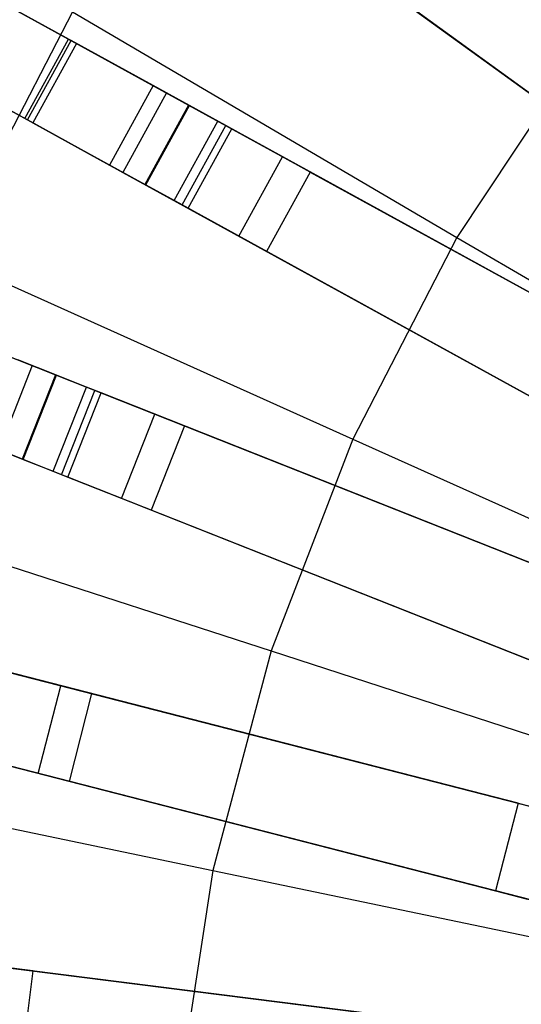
# Model space of a CAD drawing. Extents: x 0 to 27.3, y 0 to 27.3.
# Tile 42 of 117: x 8.7 to 9.8, y 14.3 to 16.5. Entities that reach past the tile are written whole.
import ezdxf

# ---------------------------------------------------------------- set-up
doc = ezdxf.new("R2010")
doc.units = 0
doc.header["$LTSCALE"] = 2.54
doc.layers.get('0').update_dxf_attribs({"color": 13, "linetype": 'CONTINUOUS'})

# ---------------------------------------------------------------- blocks, each defined once
blk = doc.blocks.new('SPUMPKIN_S_PM_STL_1')
at = {"color": 0}
for p, q in [((13.115, 17.5027, 88.6635), (15.0611, 16.4328, 89.6081)), ((13.115, 17.5027, 88.6635), (15.0611, 16.4328, 89.6081)), ((13.1747, 17.4699, 88.474), (15.1096, 16.4061, 89.4154)), ((13.1747, 17.4699, 88.474), (15.1096, 16.4061, 89.4154)), ((13.0186, 17.3274, 88.6635), (14.9647, 16.2576, 89.6081)), ((13.0186, 17.3274, 88.6635), (14.9647, 16.2576, 89.6081)), ((15.0133, 16.2308, 89.4154), (13.0784, 17.2946, 88.474)), ((15.0133, 16.2308, 89.4154), (13.0784, 17.2946, 88.474)), ((14.3402, 16.8291, 26.2213), (14.8448, 16.5517, 26.0984)), ((14.3402, 16.8291, 26.2213), (14.8448, 16.5517, 26.0984)), ((15.3136, 16.8308, 89.6081), (17.3406, 15.3581, 90.3214)), ((15.3136, 16.8308, 89.6081), (17.3406, 15.3581, 90.3214)), ((17.3734, 15.3342, 90.1256), (15.3584, 16.7982, 89.4154)), ((17.3734, 15.3342, 90.1256), (15.3584, 16.7982, 89.4154)), ((14.8622, 16.5422, 26.2975), (14.4526, 16.7673, 26.3916)), ((14.8622, 16.5422, 26.2975), (14.4526, 16.7673, 26.3916)), ((16.3932, 16.0464, 34.5032), (15.4465, 16.7342, 26.4687)), ((16.3932, 16.0464, 34.5032), (15.4465, 16.7342, 26.4687)), ((14.7485, 16.3764, 26.0984), (14.2438, 16.6539, 26.2213)), ((14.7485, 16.3764, 26.0984), (14.2438, 16.6539, 26.2213)), ((12.6994, 16.6486, 88.6636), (14.7641, 15.8311, 89.6081)), ((12.6994, 16.6486, 88.6636), (14.7641, 15.8311, 89.6081)), ((12.7627, 16.6235, 88.4741), (14.8157, 15.8107, 89.4155)), ((12.7627, 16.6235, 88.4741), (14.8157, 15.8107, 89.4155)), ((14.8533, 16.6121, 224.0058), (14.5746, 16.0721, 224.0058)), ((14.8533, 16.6121, 224.0058), (14.5746, 16.0721, 224.0058)), ((14.8533, 16.6121, 224.0058), (15.7023, 16.114, 223.6584)), ((14.8533, 16.6121, 224.0058), (15.7023, 16.114, 223.6584)), ((16.555, 15.9288, 34.4883), (15.6066, 16.6179, 26.4399)), ((16.555, 15.9288, 34.4883), (15.6066, 16.6179, 26.4399)), ((14.7658, 16.3669, 26.2975), (14.3563, 16.592, 26.3916)), ((14.7658, 16.3669, 26.2975), (14.3563, 16.592, 26.3916)), ((14.7485, 16.3764, 26.0984), (14.8448, 16.5517, 26.0984)), ((14.7485, 16.3764, 26.0984), (14.8448, 16.5517, 26.0984)), ((14.7542, 16.3733, 26.0975), (14.8505, 16.5485, 26.0975)), ((14.7542, 16.3733, 26.0975), (14.8505, 16.5485, 26.0975)), ((14.8622, 16.5422, 26.2975), (14.7658, 16.3669, 26.2975)), ((14.8622, 16.5422, 26.2975), (14.7658, 16.3669, 26.2975)), ((14.8448, 16.5517, 26.0984), (14.8505, 16.5485, 26.0975)), ((14.8448, 16.5517, 26.0984), (14.8505, 16.5485, 26.0975)), ((15.0316, 16.449, 26.0975), (14.8505, 16.5485, 26.0975)), ((15.0316, 16.449, 26.0975), (14.8505, 16.5485, 26.0975)), ((14.8622, 16.5422, 26.2975), (15.0316, 16.449, 26.2975)), ((14.8622, 16.5422, 26.2975), (15.0316, 16.449, 26.2975)), ((15.979, 16.5318, 223.6584), (15.7023, 16.114, 223.6584)), ((15.979, 16.5318, 223.6584), (15.7023, 16.114, 223.6584)), ((14.7421, 15.6247, 89.4155), (12.6891, 16.4375, 88.4741)), ((14.7421, 15.6247, 89.4155), (12.6891, 16.4375, 88.4741)), ((15.0316, 16.449, 26.0975), (14.9352, 16.2738, 26.0975)), ((15.0316, 16.449, 26.2975), (14.9352, 16.2738, 26.2975)), ((15.0316, 16.449, 26.0975), (14.9352, 16.2738, 26.0975)), ((15.0316, 16.449, 26.2975), (14.9352, 16.2738, 26.2975)), ((15.0611, 16.4328, 89.6081), (14.9647, 16.2576, 89.6081)), ((15.0611, 16.4328, 89.6081), (14.9647, 16.2576, 89.6081)), ((15.1118, 16.4049, 26.3197), (15.0316, 16.449, 26.2975)), ((15.192, 16.3608, 26.1419), (15.0316, 16.449, 26.0975)), ((15.1118, 16.4049, 26.3197), (15.0316, 16.449, 26.2975)), ((15.192, 16.3608, 26.1419), (15.0316, 16.449, 26.0975)), ((15.0611, 16.4328, 89.6081), (17.2566, 15.2258, 90.3214)), ((15.0611, 16.4328, 89.6081), (17.2566, 15.2258, 90.3214)), ((15.1096, 16.4061, 89.4154), (15.0133, 16.2308, 89.4154)), ((15.1096, 16.4061, 89.4154), (15.0133, 16.2308, 89.4154)), ((15.0155, 16.2297, 26.3197), (15.1118, 16.4049, 26.3197)), ((15.0155, 16.2297, 26.3197), (15.1118, 16.4049, 26.3197)), ((15.1096, 16.4061, 89.4154), (17.2922, 15.2063, 90.1256)), ((15.1096, 16.4061, 89.4154), (17.2922, 15.2063, 90.1256)), ((15.1742, 16.3706, 26.3813), (15.1118, 16.4049, 26.3197)), ((15.1742, 16.3706, 26.3813), (15.1118, 16.4049, 26.3197)), ((14.7542, 16.3733, 26.0975), (14.7485, 16.3764, 26.0984)), ((14.7542, 16.3733, 26.0975), (14.7485, 16.3764, 26.0984)), ((14.9352, 16.2738, 26.0975), (14.7542, 16.3733, 26.0975)), ((14.9352, 16.2738, 26.0975), (14.7542, 16.3733, 26.0975)), ((14.7658, 16.3669, 26.2975), (14.9352, 16.2738, 26.2975)), ((14.7658, 16.3669, 26.2975), (14.9352, 16.2738, 26.2975)), ((15.0779, 16.1953, 26.3813), (15.1742, 16.3706, 26.3813)), ((15.0779, 16.1953, 26.3813), (15.1742, 16.3706, 26.3813)), ((15.205, 16.3537, 26.4687), (15.1742, 16.3706, 26.3813)), ((15.205, 16.3537, 26.4687), (15.1742, 16.3706, 26.3813)), ((15.0957, 16.1856, 26.1419), (15.192, 16.3608, 26.1419)), ((15.0957, 16.1856, 26.1419), (15.192, 16.3608, 26.1419)), ((15.1087, 16.1784, 26.4687), (15.205, 16.3537, 26.4687)), ((15.1087, 16.1784, 26.4687), (15.205, 16.3537, 26.4687)), ((15.3169, 16.2922, 26.2651), (15.192, 16.3608, 26.1419)), ((15.3169, 16.2922, 26.2651), (15.192, 16.3608, 26.1419)), ((16.2305, 15.7899, 34.5032), (15.205, 16.3537, 26.4687)), ((16.2305, 15.7899, 34.5032), (15.205, 16.3537, 26.4687)), ((15.2205, 16.1169, 26.2651), (15.3169, 16.2922, 26.2651)), ((15.2205, 16.1169, 26.2651), (15.3169, 16.2922, 26.2651)), ((15.3785, 16.2583, 26.4399), (15.3169, 16.2922, 26.2651)), ((15.3785, 16.2583, 26.4399), (15.3169, 16.2922, 26.2651)), ((14.9352, 16.2738, 26.2975), (15.0155, 16.2297, 26.3197)), ((15.0957, 16.1856, 26.1419), (14.9352, 16.2738, 26.0975)), ((15.0957, 16.1856, 26.1419), (14.9352, 16.2738, 26.0975)), ((14.9352, 16.2738, 26.2975), (15.0155, 16.2297, 26.3197)), ((15.3785, 16.2583, 26.4399), (15.2821, 16.0831, 26.4399)), ((15.3785, 16.2583, 26.4399), (15.2821, 16.0831, 26.4399)), ((15.3785, 16.2583, 26.4399), (16.4057, 15.6936, 34.4883)), ((15.3785, 16.2583, 26.4399), (16.4057, 15.6936, 34.4883)), ((14.9647, 16.2576, 89.6081), (17.1603, 15.0505, 90.3214)), ((14.9647, 16.2576, 89.6081), (17.1603, 15.0505, 90.3214)), ((17.1958, 15.031, 90.1256), (15.0133, 16.2308, 89.4154)), ((17.1958, 15.031, 90.1256), (15.0133, 16.2308, 89.4154)), ((15.0155, 16.2297, 26.3197), (15.0779, 16.1953, 26.3813)), ((15.0155, 16.2297, 26.3197), (15.0779, 16.1953, 26.3813)), ((15.0779, 16.1953, 26.3813), (15.1087, 16.1784, 26.4687)), ((15.0779, 16.1953, 26.3813), (15.1087, 16.1784, 26.4687)), ((15.2205, 16.1169, 26.2651), (15.0957, 16.1856, 26.1419)), ((15.2205, 16.1169, 26.2651), (15.0957, 16.1856, 26.1419)), ((16.1341, 15.6147, 34.5032), (15.1087, 16.1784, 26.4687)), ((16.1341, 15.6147, 34.5032), (15.1087, 16.1784, 26.4687)), ((15.2821, 16.0831, 26.4399), (15.2205, 16.1169, 26.2651)), ((15.2821, 16.0831, 26.4399), (15.2205, 16.1169, 26.2651)), ((15.7023, 16.114, 223.6584), (15.4725, 15.6686, 223.6584)), ((15.7023, 16.114, 223.6584), (15.4725, 15.6686, 223.6584)), ((15.7023, 16.114, 223.6584), (16.5697, 15.605, 223.3786)), ((15.7023, 16.114, 223.6584), (16.5697, 15.605, 223.3786)), ((14.5746, 16.0721, 224.0058), (15.4725, 15.6686, 223.6584)), ((14.5746, 16.0721, 224.0058), (15.4725, 15.6686, 223.6584)), ((16.3093, 15.5184, 34.4883), (15.2821, 16.0831, 26.4399)), ((16.3093, 15.5184, 34.4883), (15.2821, 16.0831, 26.4399)), ((14.7641, 15.8311, 89.6081), (14.6905, 15.6451, 89.6081)), ((14.7641, 15.8311, 89.6081), (14.6905, 15.6451, 89.6081)), ((14.8179, 15.8098, 26.3197), (14.7328, 15.8435, 26.2975)), ((14.903, 15.7761, 26.1419), (14.7328, 15.8435, 26.0975)), ((14.8179, 15.8098, 26.3197), (14.7328, 15.8435, 26.2975)), ((14.903, 15.7761, 26.1419), (14.7328, 15.8435, 26.0975)), ((14.7641, 15.8311, 89.6081), (17.0935, 14.9088, 90.3214)), ((14.7641, 15.8311, 89.6081), (17.0935, 14.9088, 90.3214)), ((14.8157, 15.8107, 89.4155), (14.7421, 15.6247, 89.4155)), ((14.8157, 15.8107, 89.4155), (14.7421, 15.6247, 89.4155)), ((14.7443, 15.6238, 26.3197), (14.8179, 15.8098, 26.3197)), ((14.7443, 15.6238, 26.3197), (14.8179, 15.8098, 26.3197)), ((14.8157, 15.8107, 89.4155), (17.1313, 14.8939, 90.1256)), ((14.8157, 15.8107, 89.4155), (17.1313, 14.8939, 90.1256)), ((14.8841, 15.7836, 26.3813), (14.8179, 15.8098, 26.3197)), ((14.8841, 15.7836, 26.3813), (14.8179, 15.8098, 26.3197)), ((14.8105, 15.5976, 26.3813), (14.8841, 15.7836, 26.3813)), ((14.8105, 15.5976, 26.3813), (14.8841, 15.7836, 26.3813)), ((14.9168, 15.7706, 26.4687), (14.8841, 15.7836, 26.3813)), ((14.9168, 15.7706, 26.4687), (14.8841, 15.7836, 26.3813)), ((14.8294, 15.5901, 26.1419), (14.903, 15.7761, 26.1419)), ((14.8294, 15.5901, 26.1419), (14.903, 15.7761, 26.1419)), ((14.8432, 15.5847, 26.4687), (14.9168, 15.7706, 26.4687)), ((14.8432, 15.5847, 26.4687), (14.9168, 15.7706, 26.4687)), ((15.0355, 15.7236, 26.2651), (14.903, 15.7761, 26.1419)), ((15.0355, 15.7236, 26.2651), (14.903, 15.7761, 26.1419)), ((16.0048, 15.3399, 34.5032), (14.9168, 15.7706, 26.4687)), ((16.0048, 15.3399, 34.5032), (14.9168, 15.7706, 26.4687)), ((14.9618, 15.5377, 26.2651), (15.0355, 15.7236, 26.2651)), ((14.9618, 15.5377, 26.2651), (15.0355, 15.7236, 26.2651)), ((15.1008, 15.6978, 26.4399), (15.0355, 15.7236, 26.2651)), ((15.1008, 15.6978, 26.4399), (15.0355, 15.7236, 26.2651)), ((15.1008, 15.6978, 26.4399), (15.0272, 15.5118, 26.4399)), ((15.1008, 15.6978, 26.4399), (15.0272, 15.5118, 26.4399)), ((15.1008, 15.6978, 26.4399), (16.1907, 15.2663, 34.4883)), ((15.1008, 15.6978, 26.4399), (16.1907, 15.2663, 34.4883)), ((14.6592, 15.6575, 26.2975), (14.7443, 15.6238, 26.3197)), ((14.8294, 15.5901, 26.1419), (14.6592, 15.6575, 26.0975)), ((14.8294, 15.5901, 26.1419), (14.6592, 15.6575, 26.0975)), ((14.6592, 15.6575, 26.2975), (14.7443, 15.6238, 26.3197)), ((15.4725, 15.6686, 223.6584), (15.2921, 15.201, 223.6584)), ((15.4725, 15.6686, 223.6584), (15.2921, 15.201, 223.6584)), ((15.4725, 15.6686, 223.6584), (16.3898, 15.2564, 223.3786)), ((15.4725, 15.6686, 223.6584), (16.3898, 15.2564, 223.3786)), ((14.6905, 15.6451, 89.6081), (17.0199, 14.7228, 90.3214)), ((14.6905, 15.6451, 89.6081), (17.0199, 14.7228, 90.3214)), ((17.0576, 14.7079, 90.1256), (14.7421, 15.6247, 89.4155)), ((17.0576, 14.7079, 90.1256), (14.7421, 15.6247, 89.4155)), ((14.7443, 15.6238, 26.3197), (14.8105, 15.5976, 26.3813)), ((14.7443, 15.6238, 26.3197), (14.8105, 15.5976, 26.3813)), ((14.8105, 15.5976, 26.3813), (14.8432, 15.5847, 26.4687)), ((14.8105, 15.5976, 26.3813), (14.8432, 15.5847, 26.4687)), ((14.9618, 15.5377, 26.2651), (14.8294, 15.5901, 26.1419)), ((14.9618, 15.5377, 26.2651), (14.8294, 15.5901, 26.1419)), ((15.9312, 15.1539, 34.5032), (14.8432, 15.5847, 26.4687)), ((15.9312, 15.1539, 34.5032), (14.8432, 15.5847, 26.4687)), ((15.0272, 15.5118, 26.4399), (14.9618, 15.5377, 26.2651)), ((15.0272, 15.5118, 26.4399), (14.9618, 15.5377, 26.2651)), ((14.3558, 15.505, 224.0058), (15.2921, 15.201, 223.6584)), ((14.3558, 15.505, 224.0058), (15.2921, 15.201, 223.6584)), ((16.1171, 15.0803, 34.4883), (15.0272, 15.5118, 26.4399)), ((16.1171, 15.0803, 34.4883), (15.0272, 15.5118, 26.4399)), ((14.545, 15.1969, 89.6082), (16.9715, 14.5739, 90.3214)), ((14.545, 15.1969, 89.6082), (16.9715, 14.5739, 90.3214)), ((15.2921, 15.201, 223.6584), (15.1633, 14.7166, 223.6584)), ((15.2921, 15.201, 223.6584), (15.1633, 14.7166, 223.6584)), ((15.2921, 15.201, 223.6584), (16.2486, 14.8904, 223.3786)), ((15.2921, 15.201, 223.6584), (16.2486, 14.8904, 223.3786)), ((14.5987, 15.1831, 89.4155), (17.0108, 14.5638, 90.1256)), ((14.5987, 15.1831, 89.4155), (17.0108, 14.5638, 90.1256)), ((14.8275, 15.1243, 26.2651), (14.6895, 15.1598, 26.1419)), ((14.8275, 15.1243, 26.2651), (14.6895, 15.1598, 26.1419)), ((15.8373, 14.8651, 34.5032), (14.7039, 15.1561, 26.4687)), ((15.8373, 14.8651, 34.5032), (14.7039, 15.1561, 26.4687)), ((14.7778, 14.9306, 26.2651), (14.8275, 15.1243, 26.2651)), ((14.7778, 14.9306, 26.2651), (14.8275, 15.1243, 26.2651)), ((14.8956, 15.1068, 26.4399), (14.8275, 15.1243, 26.2651)), ((14.8956, 15.1068, 26.4399), (14.8275, 15.1243, 26.2651)), ((14.8956, 15.1068, 26.4399), (14.8459, 14.9131, 26.4399)), ((14.8956, 15.1068, 26.4399), (14.8459, 14.9131, 26.4399)), ((14.8956, 15.1068, 26.4399), (16.031, 14.8153, 34.4883)), ((14.8956, 15.1068, 26.4399), (16.031, 14.8153, 34.4883)), ((14.4953, 15.0031, 89.6082), (16.9218, 14.3801, 90.3214)), ((14.4953, 15.0031, 89.6082), (16.9218, 14.3801, 90.3214)), ((16.9611, 14.37, 90.1256), (14.549, 14.9894, 89.4155)), ((16.9611, 14.37, 90.1256), (14.549, 14.9894, 89.4155)), ((14.7778, 14.9306, 26.2651), (14.6398, 14.966, 26.1419)), ((14.7778, 14.9306, 26.2651), (14.6398, 14.966, 26.1419)), ((15.7876, 14.6713, 34.5032), (14.6542, 14.9624, 26.4687)), ((15.7876, 14.6713, 34.5032), (14.6542, 14.9624, 26.4687)), ((14.1997, 14.9176, 224.0058), (15.1633, 14.7166, 223.6584)), ((14.1997, 14.9176, 224.0058), (15.1633, 14.7166, 223.6584)), ((14.8459, 14.9131, 26.4399), (14.7778, 14.9306, 26.2651)), ((14.8459, 14.9131, 26.4399), (14.7778, 14.9306, 26.2651)), ((15.9812, 14.6216, 34.4883), (14.8459, 14.9131, 26.4399)), ((15.9812, 14.6216, 34.4883), (14.8459, 14.9131, 26.4399)), ((15.8373, 14.8651, 34.5032), (15.7876, 14.6713, 34.5032)), ((15.8373, 14.8651, 34.5032), (15.7876, 14.6713, 34.5032)), ((15.8373, 14.8651, 34.5032), (15.9046, 14.8478, 34.7499)), ((15.8373, 14.8651, 34.5032), (15.9046, 14.8478, 34.7499)), ((15.1633, 14.7166, 223.6584), (15.0877, 14.2212, 223.6584)), ((15.1633, 14.7166, 223.6584), (15.0877, 14.2212, 223.6584)), ((15.1633, 14.7166, 223.6584), (16.1478, 14.5113, 223.3786)), ((15.1633, 14.7166, 223.6584), (16.1478, 14.5113, 223.3786)), ((15.7876, 14.6713, 34.5032), (15.8549, 14.6541, 34.7499)), ((15.7876, 14.6713, 34.5032), (15.8549, 14.6541, 34.7499)), ((14.4071, 14.5402, 89.6082), (16.8924, 14.2262, 90.3214)), ((14.4071, 14.5402, 89.6082), (16.8924, 14.2262, 90.3214)), ((14.4621, 14.5333, 89.4156), (16.9327, 14.2212, 90.1256)), ((14.4621, 14.5333, 89.4156), (16.9327, 14.2212, 90.1256)), ((15.7307, 14.373, 34.5032), (14.5697, 14.5197, 26.4687)), ((15.7307, 14.373, 34.5032), (14.5697, 14.5197, 26.4687)), ((14.7661, 14.4949, 26.4399), (14.6963, 14.5037, 26.2651)), ((14.7661, 14.4949, 26.4399), (14.6963, 14.5037, 26.2651)), ((14.7661, 14.4949, 26.4399), (14.741, 14.2964, 26.4399)), ((14.7661, 14.4949, 26.4399), (14.741, 14.2964, 26.4399)), ((14.7661, 14.4949, 26.4399), (15.929, 14.3479, 34.4883)), ((14.7661, 14.4949, 26.4399), (15.929, 14.3479, 34.4883))]:
    blk.add_line(p, q, dxfattribs=at)

msp = doc.modelspace()

# ---------------------------------------------------------------- block references
at = {"color": 253}
msp.add_blockref('SPUMPKIN_S_PM_STL_1', (-6.0437, -0.1414, -26.0955), dxfattribs=at)

doc.saveas('drawing.dxf')
